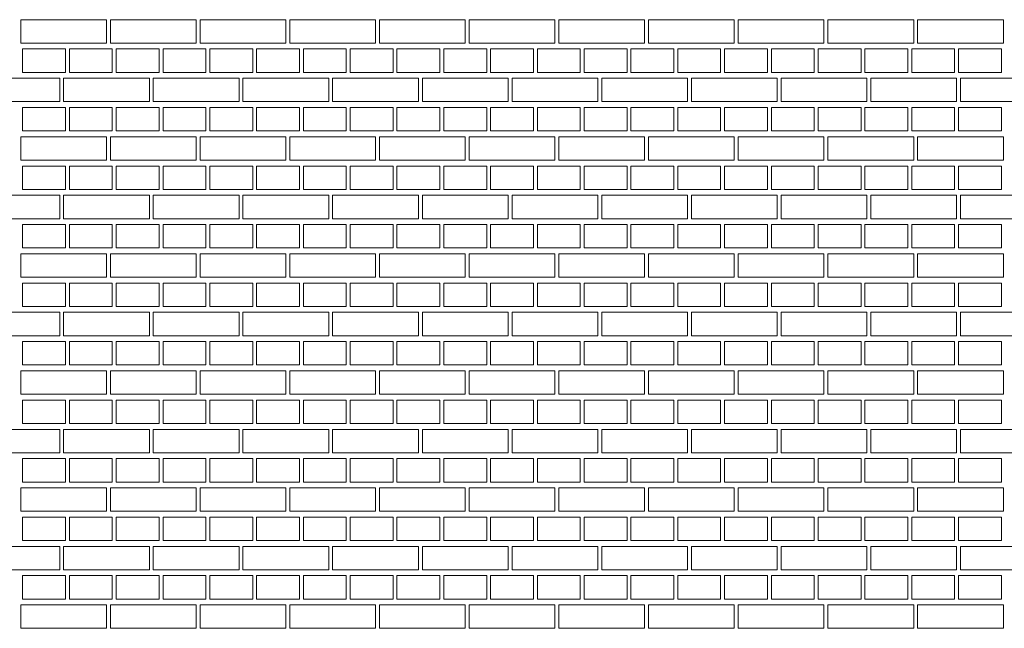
# Model space of a CAD drawing. Header units: millimetres. Extents: x -37887 to 94344, y -69777 to 116976.
# Tile 196 of 205: x 42880 to 45405, y 108760 to 110320. Entities that reach past the tile are written whole.
import ezdxf

# ---------------------------------------------------------------- set-up
doc = ezdxf.new("R2010")
doc.units = ezdxf.units.MM
doc.layers.add('02_odbudowa', color=7, linetype='Continuous', lineweight=30)
doc.layers.add('inwentarka dominiki', color=1, linetype='Continuous', lineweight=13)

# ---------------------------------------------------------------- blocks, each defined once
blk = doc.blocks.new('A$C548F19F9')
at = {"layer": 'inwentarka dominiki'}
for points in [[(44175.2, 3166.6), (44175.2, 3106.6), (43955.2, 3106.6), (43955.2, 3166.6), (44175.2, 3166.6)], [(44405.2, 3166.6), (44405.2, 3106.6), (44185.2, 3106.6), (44185.2, 3166.6), (44405.2, 3166.6)], [(44635.2, 3166.6), (44635.2, 3106.6), (44415.2, 3106.6), (44415.2, 3166.6), (44635.2, 3166.6)], [(44865.2, 3166.6), (44865.2, 3106.6), (44645.2, 3106.6), (44645.2, 3166.6), (44865.2, 3166.6)], [(45095.2, 3166.6), (45095.2, 3106.6), (44875.2, 3106.6), (44875.2, 3166.6), (45095.2, 3166.6)], [(45325.2, 3166.6), (45325.2, 3106.6), (45105.2, 3106.6), (45105.2, 3166.6), (45325.2, 3166.6)], [(45555.2, 3166.6), (45555.2, 3106.6), (45335.2, 3106.6), (45335.2, 3166.6), (45555.2, 3166.6)], [(45785.2, 3166.6), (45785.2, 3106.6), (45565.2, 3106.6), (45565.2, 3166.6), (45785.2, 3166.6)], [(46015.2, 3166.6), (46015.2, 3106.6), (45795.2, 3106.6), (45795.2, 3166.6), (46015.2, 3166.6)], [(46245.2, 3166.6), (46245.2, 3106.6), (46025.2, 3106.6), (46025.2, 3166.6), (46245.2, 3166.6)], [(46475.2, 3166.6), (46475.2, 3106.6), (46255.2, 3106.6), (46255.2, 3166.6), (46475.2, 3166.6)], [(44070.2, 3091.6), (44070.2, 3031.6), (43960.2, 3031.6), (43960.2, 3091.6), (44070.2, 3091.6)], [(44190.2, 3091.6), (44190.2, 3031.6), (44080.2, 3031.6), (44080.2, 3091.6), (44190.2, 3091.6)], [(44310.2, 3091.6), (44310.2, 3031.6), (44200.2, 3031.6), (44200.2, 3091.6), (44310.2, 3091.6)], [(44430.2, 3091.6), (44430.2, 3031.6), (44320.2, 3031.6), (44320.2, 3091.6), (44430.2, 3091.6)], [(44550.2, 3091.6), (44550.2, 3031.6), (44440.2, 3031.6), (44440.2, 3091.6), (44550.2, 3091.6)], [(44670.2, 3091.6), (44670.2, 3031.6), (44560.2, 3031.6), (44560.2, 3091.6), (44670.2, 3091.6)], [(44790.2, 3091.6), (44790.2, 3031.6), (44680.2, 3031.6), (44680.2, 3091.6), (44790.2, 3091.6)], [(44910.2, 3091.6), (44910.2, 3031.6), (44800.2, 3031.6), (44800.2, 3091.6), (44910.2, 3091.6)], [(45030.2, 3091.6), (45030.2, 3031.6), (44920.2, 3031.6), (44920.2, 3091.6), (45030.2, 3091.6)], [(45150.2, 3091.6), (45150.2, 3031.6), (45040.2, 3031.6), (45040.2, 3091.6), (45150.2, 3091.6)], [(45270.2, 3091.6), (45270.2, 3031.6), (45160.2, 3031.6), (45160.2, 3091.6), (45270.2, 3091.6)], [(45390.2, 3091.6), (45390.2, 3031.6), (45280.2, 3031.6), (45280.2, 3091.6), (45390.2, 3091.6)], [(45510.2, 3091.6), (45510.2, 3031.6), (45400.2, 3031.6), (45400.2, 3091.6), (45510.2, 3091.6)], [(45630.2, 3091.6), (45630.2, 3031.6), (45520.2, 3031.6), (45520.2, 3091.6), (45630.2, 3091.6)], [(45750.2, 3091.6), (45750.2, 3031.6), (45640.2, 3031.6), (45640.2, 3091.6), (45750.2, 3091.6)], [(45870.2, 3091.6), (45870.2, 3031.6), (45760.2, 3031.6), (45760.2, 3091.6), (45870.2, 3091.6)], [(45990.2, 3091.6), (45990.2, 3031.6), (45880.2, 3031.6), (45880.2, 3091.6), (45990.2, 3091.6)], [(46110.2, 3091.6), (46110.2, 3031.6), (46000.2, 3031.6), (46000.2, 3091.6), (46110.2, 3091.6)], [(46230.2, 3091.6), (46230.2, 3031.6), (46120.2, 3031.6), (46120.2, 3091.6), (46230.2, 3091.6)], [(46350.2, 3091.6), (46350.2, 3031.6), (46240.2, 3031.6), (46240.2, 3091.6), (46350.2, 3091.6)], [(46470.2, 3091.6), (46470.2, 3031.6), (46360.2, 3031.6), (46360.2, 3091.6), (46470.2, 3091.6)], [(44055.2, 3016.6), (44055.2, 2956.6), (43850.2, 2956.6), (43850.2, 3016.6), (44055.2, 3016.6)], [(44285.2, 3016.6), (44285.2, 2956.6), (44065.2, 2956.6), (44065.2, 3016.6), (44285.2, 3016.6)], [(44515.2, 3016.6), (44515.2, 2956.6), (44295.2, 2956.6), (44295.2, 3016.6), (44515.2, 3016.6)], [(44745.2, 3016.6), (44745.2, 2956.6), (44525.2, 2956.6), (44525.2, 3016.6), (44745.2, 3016.6)], [(44975.2, 3016.6), (44975.2, 2956.6), (44755.2, 2956.6), (44755.2, 3016.6), (44975.2, 3016.6)], [(45205.2, 3016.6), (45205.2, 2956.6), (44985.2, 2956.6), (44985.2, 3016.6), (45205.2, 3016.6)], [(45435.2, 3016.6), (45435.2, 2956.6), (45215.2, 2956.6), (45215.2, 3016.6), (45435.2, 3016.6)], [(45665.2, 3016.6), (45665.2, 2956.6), (45445.2, 2956.6), (45445.2, 3016.6), (45665.2, 3016.6)], [(45895.2, 3016.6), (45895.2, 2956.6), (45675.2, 2956.6), (45675.2, 3016.6), (45895.2, 3016.6)], [(46125.2, 3016.6), (46125.2, 2956.6), (45905.2, 2956.6), (45905.2, 3016.6), (46125.2, 3016.6)], [(46355.2, 3016.6), (46355.2, 2956.6), (46135.2, 2956.6), (46135.2, 3016.6), (46355.2, 3016.6)], [(46585.2, 3016.6), (46585.2, 2956.6), (46365.2, 2956.6), (46365.2, 3016.6), (46585.2, 3016.6)], [(44070.2, 2941.6), (44070.2, 2881.6), (43960.2, 2881.6), (43960.2, 2941.6), (44070.2, 2941.6)], [(44190.2, 2941.6), (44190.2, 2881.6), (44080.2, 2881.6), (44080.2, 2941.6), (44190.2, 2941.6)], [(44310.2, 2941.6), (44310.2, 2881.6), (44200.2, 2881.6), (44200.2, 2941.6), (44310.2, 2941.6)], [(44430.2, 2941.6), (44430.2, 2881.6), (44320.2, 2881.6), (44320.2, 2941.6), (44430.2, 2941.6)], [(44550.2, 2941.6), (44550.2, 2881.6), (44440.2, 2881.6), (44440.2, 2941.6), (44550.2, 2941.6)], [(44670.2, 2941.6), (44670.2, 2881.6), (44560.2, 2881.6), (44560.2, 2941.6), (44670.2, 2941.6)], [(44790.2, 2941.6), (44790.2, 2881.6), (44680.2, 2881.6), (44680.2, 2941.6), (44790.2, 2941.6)], [(44910.2, 2941.6), (44910.2, 2881.6), (44800.2, 2881.6), (44800.2, 2941.6), (44910.2, 2941.6)], [(45030.2, 2941.6), (45030.2, 2881.6), (44920.2, 2881.6), (44920.2, 2941.6), (45030.2, 2941.6)], [(45150.2, 2941.6), (45150.2, 2881.6), (45040.2, 2881.6), (45040.2, 2941.6), (45150.2, 2941.6)], [(45270.2, 2941.6), (45270.2, 2881.6), (45160.2, 2881.6), (45160.2, 2941.6), (45270.2, 2941.6)], [(45390.2, 2941.6), (45390.2, 2881.6), (45280.2, 2881.6), (45280.2, 2941.6), (45390.2, 2941.6)], [(45510.2, 2941.6), (45510.2, 2881.6), (45400.2, 2881.6), (45400.2, 2941.6), (45510.2, 2941.6)], [(45630.2, 2941.6), (45630.2, 2881.6), (45520.2, 2881.6), (45520.2, 2941.6), (45630.2, 2941.6)], [(45750.2, 2941.6), (45750.2, 2881.6), (45640.2, 2881.6), (45640.2, 2941.6), (45750.2, 2941.6)], [(45870.2, 2941.6), (45870.2, 2881.6), (45760.2, 2881.6), (45760.2, 2941.6), (45870.2, 2941.6)], [(45990.2, 2941.6), (45990.2, 2881.6), (45880.2, 2881.6), (45880.2, 2941.6), (45990.2, 2941.6)], [(46110.2, 2941.6), (46110.2, 2881.6), (46000.2, 2881.6), (46000.2, 2941.6), (46110.2, 2941.6)], [(46230.2, 2941.6), (46230.2, 2881.6), (46120.2, 2881.6), (46120.2, 2941.6), (46230.2, 2941.6)], [(46350.2, 2941.6), (46350.2, 2881.6), (46240.2, 2881.6), (46240.2, 2941.6), (46350.2, 2941.6)], [(46470.2, 2941.6), (46470.2, 2881.6), (46360.2, 2881.6), (46360.2, 2941.6), (46470.2, 2941.6)], [(44175.2, 2866.6), (44175.2, 2806.6), (43955.2, 2806.6), (43955.2, 2866.6), (44175.2, 2866.6)], [(44405.2, 2866.6), (44405.2, 2806.6), (44185.2, 2806.6), (44185.2, 2866.6), (44405.2, 2866.6)], [(44635.2, 2866.6), (44635.2, 2806.6), (44415.2, 2806.6), (44415.2, 2866.6), (44635.2, 2866.6)], [(44865.2, 2866.6), (44865.2, 2806.6), (44645.2, 2806.6), (44645.2, 2866.6), (44865.2, 2866.6)], [(45095.2, 2866.6), (45095.2, 2806.6), (44875.2, 2806.6), (44875.2, 2866.6), (45095.2, 2866.6)], [(45325.2, 2866.6), (45325.2, 2806.6), (45105.2, 2806.6), (45105.2, 2866.6), (45325.2, 2866.6)], [(45555.2, 2866.6), (45555.2, 2806.6), (45335.2, 2806.6), (45335.2, 2866.6), (45555.2, 2866.6)], [(45785.2, 2866.6), (45785.2, 2806.6), (45565.2, 2806.6), (45565.2, 2866.6), (45785.2, 2866.6)], [(46015.2, 2866.6), (46015.2, 2806.6), (45795.2, 2806.6), (45795.2, 2866.6), (46015.2, 2866.6)], [(46245.2, 2866.6), (46245.2, 2806.6), (46025.2, 2806.6), (46025.2, 2866.6), (46245.2, 2866.6)], [(46475.2, 2866.6), (46475.2, 2806.6), (46255.2, 2806.6), (46255.2, 2866.6), (46475.2, 2866.6)], [(44070.2, 2791.6), (44070.2, 2731.6), (43960.2, 2731.6), (43960.2, 2791.6), (44070.2, 2791.6)], [(44190.2, 2791.6), (44190.2, 2731.6), (44080.2, 2731.6), (44080.2, 2791.6), (44190.2, 2791.6)], [(44310.2, 2791.6), (44310.2, 2731.6), (44200.2, 2731.6), (44200.2, 2791.6), (44310.2, 2791.6)], [(44430.2, 2791.6), (44430.2, 2731.6), (44320.2, 2731.6), (44320.2, 2791.6), (44430.2, 2791.6)], [(44550.2, 2791.6), (44550.2, 2731.6), (44440.2, 2731.6), (44440.2, 2791.6), (44550.2, 2791.6)], [(44670.2, 2791.6), (44670.2, 2731.6), (44560.2, 2731.6), (44560.2, 2791.6), (44670.2, 2791.6)], [(44790.2, 2791.6), (44790.2, 2731.6), (44680.2, 2731.6), (44680.2, 2791.6), (44790.2, 2791.6)], [(44910.2, 2791.6), (44910.2, 2731.6), (44800.2, 2731.6), (44800.2, 2791.6), (44910.2, 2791.6)], [(45030.2, 2791.6), (45030.2, 2731.6), (44920.2, 2731.6), (44920.2, 2791.6), (45030.2, 2791.6)], [(45150.2, 2791.6), (45150.2, 2731.6), (45040.2, 2731.6), (45040.2, 2791.6), (45150.2, 2791.6)], [(45270.2, 2791.6), (45270.2, 2731.6), (45160.2, 2731.6), (45160.2, 2791.6), (45270.2, 2791.6)], [(45390.2, 2791.6), (45390.2, 2731.6), (45280.2, 2731.6), (45280.2, 2791.6), (45390.2, 2791.6)], [(45510.2, 2791.6), (45510.2, 2731.6), (45400.2, 2731.6), (45400.2, 2791.6), (45510.2, 2791.6)], [(45630.2, 2791.6), (45630.2, 2731.6), (45520.2, 2731.6), (45520.2, 2791.6), (45630.2, 2791.6)], [(45750.2, 2791.6), (45750.2, 2731.6), (45640.2, 2731.6), (45640.2, 2791.6), (45750.2, 2791.6)], [(45870.2, 2791.6), (45870.2, 2731.6), (45760.2, 2731.6), (45760.2, 2791.6), (45870.2, 2791.6)], [(45990.2, 2791.6), (45990.2, 2731.6), (45880.2, 2731.6), (45880.2, 2791.6), (45990.2, 2791.6)], [(46110.2, 2791.6), (46110.2, 2731.6), (46000.2, 2731.6), (46000.2, 2791.6), (46110.2, 2791.6)], [(46230.2, 2791.6), (46230.2, 2731.6), (46120.2, 2731.6), (46120.2, 2791.6), (46230.2, 2791.6)], [(46350.2, 2791.6), (46350.2, 2731.6), (46240.2, 2731.6), (46240.2, 2791.6), (46350.2, 2791.6)], [(46470.2, 2791.6), (46470.2, 2731.6), (46360.2, 2731.6), (46360.2, 2791.6), (46470.2, 2791.6)], [(44055.2, 2716.6), (44055.2, 2656.6), (43850.2, 2656.6), (43850.2, 2716.6), (44055.2, 2716.6)], [(44285.2, 2716.6), (44285.2, 2656.6), (44065.2, 2656.6), (44065.2, 2716.6), (44285.2, 2716.6)], [(44515.2, 2716.6), (44515.2, 2656.6), (44295.2, 2656.6), (44295.2, 2716.6), (44515.2, 2716.6)], [(44745.2, 2716.6), (44745.2, 2656.6), (44525.2, 2656.6), (44525.2, 2716.6), (44745.2, 2716.6)], [(44975.2, 2716.6), (44975.2, 2656.6), (44755.2, 2656.6), (44755.2, 2716.6), (44975.2, 2716.6)], [(45205.2, 2716.6), (45205.2, 2656.6), (44985.2, 2656.6), (44985.2, 2716.6), (45205.2, 2716.6)], [(45435.2, 2716.6), (45435.2, 2656.6), (45215.2, 2656.6), (45215.2, 2716.6), (45435.2, 2716.6)], [(45665.2, 2716.6), (45665.2, 2656.6), (45445.2, 2656.6), (45445.2, 2716.6), (45665.2, 2716.6)], [(45895.2, 2716.6), (45895.2, 2656.6), (45675.2, 2656.6), (45675.2, 2716.6), (45895.2, 2716.6)], [(46125.2, 2716.6), (46125.2, 2656.6), (45905.2, 2656.6), (45905.2, 2716.6), (46125.2, 2716.6)], [(46355.2, 2716.6), (46355.2, 2656.6), (46135.2, 2656.6), (46135.2, 2716.6), (46355.2, 2716.6)], [(46585.2, 2716.6), (46585.2, 2656.6), (46365.2, 2656.6), (46365.2, 2716.6), (46585.2, 2716.6)], [(44070.2, 2641.6), (44070.2, 2581.6), (43960.2, 2581.6), (43960.2, 2641.6), (44070.2, 2641.6)], [(44190.2, 2641.6), (44190.2, 2581.6), (44080.2, 2581.6), (44080.2, 2641.6), (44190.2, 2641.6)], [(44310.2, 2641.6), (44310.2, 2581.6), (44200.2, 2581.6), (44200.2, 2641.6), (44310.2, 2641.6)], [(44430.2, 2641.6), (44430.2, 2581.6), (44320.2, 2581.6), (44320.2, 2641.6), (44430.2, 2641.6)], [(44550.2, 2641.6), (44550.2, 2581.6), (44440.2, 2581.6), (44440.2, 2641.6), (44550.2, 2641.6)], [(44670.2, 2641.6), (44670.2, 2581.6), (44560.2, 2581.6), (44560.2, 2641.6), (44670.2, 2641.6)], [(44790.2, 2641.6), (44790.2, 2581.6), (44680.2, 2581.6), (44680.2, 2641.6), (44790.2, 2641.6)], [(44910.2, 2641.6), (44910.2, 2581.6), (44800.2, 2581.6), (44800.2, 2641.6), (44910.2, 2641.6)], [(45030.2, 2641.6), (45030.2, 2581.6), (44920.2, 2581.6), (44920.2, 2641.6), (45030.2, 2641.6)], [(45150.2, 2641.6), (45150.2, 2581.6), (45040.2, 2581.6), (45040.2, 2641.6), (45150.2, 2641.6)], [(45270.2, 2641.6), (45270.2, 2581.6), (45160.2, 2581.6), (45160.2, 2641.6), (45270.2, 2641.6)], [(45390.2, 2641.6), (45390.2, 2581.6), (45280.2, 2581.6), (45280.2, 2641.6), (45390.2, 2641.6)], [(45510.2, 2641.6), (45510.2, 2581.6), (45400.2, 2581.6), (45400.2, 2641.6), (45510.2, 2641.6)], [(45630.2, 2641.6), (45630.2, 2581.6), (45520.2, 2581.6), (45520.2, 2641.6), (45630.2, 2641.6)], [(45750.2, 2641.6), (45750.2, 2581.6), (45640.2, 2581.6), (45640.2, 2641.6), (45750.2, 2641.6)], [(45870.2, 2641.6), (45870.2, 2581.6), (45760.2, 2581.6), (45760.2, 2641.6), (45870.2, 2641.6)], [(45990.2, 2641.6), (45990.2, 2581.6), (45880.2, 2581.6), (45880.2, 2641.6), (45990.2, 2641.6)], [(46110.2, 2641.6), (46110.2, 2581.6), (46000.2, 2581.6), (46000.2, 2641.6), (46110.2, 2641.6)], [(46230.2, 2641.6), (46230.2, 2581.6), (46120.2, 2581.6), (46120.2, 2641.6), (46230.2, 2641.6)], [(46350.2, 2641.6), (46350.2, 2581.6), (46240.2, 2581.6), (46240.2, 2641.6), (46350.2, 2641.6)], [(46470.2, 2641.6), (46470.2, 2581.6), (46360.2, 2581.6), (46360.2, 2641.6), (46470.2, 2641.6)], [(44175.2, 2566.6), (44175.2, 2506.6), (43955.2, 2506.6), (43955.2, 2566.6), (44175.2, 2566.6)], [(44405.2, 2566.6), (44405.2, 2506.6), (44185.2, 2506.6), (44185.2, 2566.6), (44405.2, 2566.6)], [(44635.2, 2566.6), (44635.2, 2506.6), (44415.2, 2506.6), (44415.2, 2566.6), (44635.2, 2566.6)], [(44865.2, 2566.6), (44865.2, 2506.6), (44645.2, 2506.6), (44645.2, 2566.6), (44865.2, 2566.6)], [(45095.2, 2566.6), (45095.2, 2506.6), (44875.2, 2506.6), (44875.2, 2566.6), (45095.2, 2566.6)], [(45325.2, 2566.6), (45325.2, 2506.6), (45105.2, 2506.6), (45105.2, 2566.6), (45325.2, 2566.6)], [(45555.2, 2566.6), (45555.2, 2506.6), (45335.2, 2506.6), (45335.2, 2566.6), (45555.2, 2566.6)], [(45785.2, 2566.6), (45785.2, 2506.6), (45565.2, 2506.6), (45565.2, 2566.6), (45785.2, 2566.6)], [(46015.2, 2566.6), (46015.2, 2506.6), (45795.2, 2506.6), (45795.2, 2566.6), (46015.2, 2566.6)], [(46245.2, 2566.6), (46245.2, 2506.6), (46025.2, 2506.6), (46025.2, 2566.6), (46245.2, 2566.6)], [(46475.2, 2566.6), (46475.2, 2506.6), (46255.2, 2506.6), (46255.2, 2566.6), (46475.2, 2566.6)], [(44070.2, 2491.6), (44070.2, 2431.6), (43960.2, 2431.6), (43960.2, 2491.6), (44070.2, 2491.6)], [(44190.2, 2491.6), (44190.2, 2431.6), (44080.2, 2431.6), (44080.2, 2491.6), (44190.2, 2491.6)], [(44310.2, 2491.6), (44310.2, 2431.6), (44200.2, 2431.6), (44200.2, 2491.6), (44310.2, 2491.6)], [(44430.2, 2491.6), (44430.2, 2431.6), (44320.2, 2431.6), (44320.2, 2491.6), (44430.2, 2491.6)], [(44550.2, 2491.6), (44550.2, 2431.6), (44440.2, 2431.6), (44440.2, 2491.6), (44550.2, 2491.6)], [(44670.2, 2491.6), (44670.2, 2431.6), (44560.2, 2431.6), (44560.2, 2491.6), (44670.2, 2491.6)], [(44790.2, 2491.6), (44790.2, 2431.6), (44680.2, 2431.6), (44680.2, 2491.6), (44790.2, 2491.6)], [(44910.2, 2491.6), (44910.2, 2431.6), (44800.2, 2431.6), (44800.2, 2491.6), (44910.2, 2491.6)], [(45030.2, 2491.6), (45030.2, 2431.6), (44920.2, 2431.6), (44920.2, 2491.6), (45030.2, 2491.6)], [(45150.2, 2491.6), (45150.2, 2431.6), (45040.2, 2431.6), (45040.2, 2491.6), (45150.2, 2491.6)], [(45270.2, 2491.6), (45270.2, 2431.6), (45160.2, 2431.6), (45160.2, 2491.6), (45270.2, 2491.6)], [(45390.2, 2491.6), (45390.2, 2431.6), (45280.2, 2431.6), (45280.2, 2491.6), (45390.2, 2491.6)], [(45510.2, 2491.6), (45510.2, 2431.6), (45400.2, 2431.6), (45400.2, 2491.6), (45510.2, 2491.6)], [(45630.2, 2491.6), (45630.2, 2431.6), (45520.2, 2431.6), (45520.2, 2491.6), (45630.2, 2491.6)], [(45750.2, 2491.6), (45750.2, 2431.6), (45640.2, 2431.6), (45640.2, 2491.6), (45750.2, 2491.6)], [(45870.2, 2491.6), (45870.2, 2431.6), (45760.2, 2431.6), (45760.2, 2491.6), (45870.2, 2491.6)], [(45990.2, 2491.6), (45990.2, 2431.6), (45880.2, 2431.6), (45880.2, 2491.6), (45990.2, 2491.6)], [(46110.2, 2491.6), (46110.2, 2431.6), (46000.2, 2431.6), (46000.2, 2491.6), (46110.2, 2491.6)], [(46230.2, 2491.6), (46230.2, 2431.6), (46120.2, 2431.6), (46120.2, 2491.6), (46230.2, 2491.6)], [(46350.2, 2491.6), (46350.2, 2431.6), (46240.2, 2431.6), (46240.2, 2491.6), (46350.2, 2491.6)], [(46470.2, 2491.6), (46470.2, 2431.6), (46360.2, 2431.6), (46360.2, 2491.6), (46470.2, 2491.6)], [(44055.2, 2416.6), (44055.2, 2356.6), (43850.2, 2356.6), (43850.2, 2416.6), (44055.2, 2416.6)], [(44285.2, 2416.6), (44285.2, 2356.6), (44065.2, 2356.6), (44065.2, 2416.6), (44285.2, 2416.6)], [(44515.2, 2416.6), (44515.2, 2356.6), (44295.2, 2356.6), (44295.2, 2416.6), (44515.2, 2416.6)], [(44745.2, 2416.6), (44745.2, 2356.6), (44525.2, 2356.6), (44525.2, 2416.6), (44745.2, 2416.6)], [(44975.2, 2416.6), (44975.2, 2356.6), (44755.2, 2356.6), (44755.2, 2416.6), (44975.2, 2416.6)], [(45205.2, 2416.6), (45205.2, 2356.6), (44985.2, 2356.6), (44985.2, 2416.6), (45205.2, 2416.6)], [(45435.2, 2416.6), (45435.2, 2356.6), (45215.2, 2356.6), (45215.2, 2416.6), (45435.2, 2416.6)], [(45665.2, 2416.6), (45665.2, 2356.6), (45445.2, 2356.6), (45445.2, 2416.6), (45665.2, 2416.6)], [(45895.2, 2416.6), (45895.2, 2356.6), (45675.2, 2356.6), (45675.2, 2416.6), (45895.2, 2416.6)], [(46125.2, 2416.6), (46125.2, 2356.6), (45905.2, 2356.6), (45905.2, 2416.6), (46125.2, 2416.6)], [(46355.2, 2416.6), (46355.2, 2356.6), (46135.2, 2356.6), (46135.2, 2416.6), (46355.2, 2416.6)], [(46585.2, 2416.6), (46585.2, 2356.6), (46365.2, 2356.6), (46365.2, 2416.6), (46585.2, 2416.6)], [(44070.2, 2341.6), (44070.2, 2281.6), (43960.2, 2281.6), (43960.2, 2341.6), (44070.2, 2341.6)], [(44190.2, 2341.6), (44190.2, 2281.6), (44080.2, 2281.6), (44080.2, 2341.6), (44190.2, 2341.6)], [(44310.2, 2341.6), (44310.2, 2281.6), (44200.2, 2281.6), (44200.2, 2341.6), (44310.2, 2341.6)], [(44430.2, 2341.6), (44430.2, 2281.6), (44320.2, 2281.6), (44320.2, 2341.6), (44430.2, 2341.6)], [(44550.2, 2341.6), (44550.2, 2281.6), (44440.2, 2281.6), (44440.2, 2341.6), (44550.2, 2341.6)], [(44670.2, 2341.6), (44670.2, 2281.6), (44560.2, 2281.6), (44560.2, 2341.6), (44670.2, 2341.6)], [(44790.2, 2341.6), (44790.2, 2281.6), (44680.2, 2281.6), (44680.2, 2341.6), (44790.2, 2341.6)], [(44910.2, 2341.6), (44910.2, 2281.6), (44800.2, 2281.6), (44800.2, 2341.6), (44910.2, 2341.6)], [(45030.2, 2341.6), (45030.2, 2281.6), (44920.2, 2281.6), (44920.2, 2341.6), (45030.2, 2341.6)], [(45150.2, 2341.6), (45150.2, 2281.6), (45040.2, 2281.6), (45040.2, 2341.6), (45150.2, 2341.6)], [(45270.2, 2341.6), (45270.2, 2281.6), (45160.2, 2281.6), (45160.2, 2341.6), (45270.2, 2341.6)], [(45390.2, 2341.6), (45390.2, 2281.6), (45280.2, 2281.6), (45280.2, 2341.6), (45390.2, 2341.6)], [(45510.2, 2341.6), (45510.2, 2281.6), (45400.2, 2281.6), (45400.2, 2341.6), (45510.2, 2341.6)], [(45630.2, 2341.6), (45630.2, 2281.6), (45520.2, 2281.6), (45520.2, 2341.6), (45630.2, 2341.6)], [(45750.2, 2341.6), (45750.2, 2281.6), (45640.2, 2281.6), (45640.2, 2341.6), (45750.2, 2341.6)], [(45870.2, 2341.6), (45870.2, 2281.6), (45760.2, 2281.6), (45760.2, 2341.6), (45870.2, 2341.6)], [(45990.2, 2341.6), (45990.2, 2281.6), (45880.2, 2281.6), (45880.2, 2341.6), (45990.2, 2341.6)], [(46110.2, 2341.6), (46110.2, 2281.6), (46000.2, 2281.6), (46000.2, 2341.6), (46110.2, 2341.6)], [(46230.2, 2341.6), (46230.2, 2281.6), (46120.2, 2281.6), (46120.2, 2341.6), (46230.2, 2341.6)], [(46350.2, 2341.6), (46350.2, 2281.6), (46240.2, 2281.6), (46240.2, 2341.6), (46350.2, 2341.6)], [(46470.2, 2341.6), (46470.2, 2281.6), (46360.2, 2281.6), (46360.2, 2341.6), (46470.2, 2341.6)], [(44175.2, 2266.6), (44175.2, 2206.6), (43955.2, 2206.6), (43955.2, 2266.6), (44175.2, 2266.6)], [(44405.2, 2266.6), (44405.2, 2206.6), (44185.2, 2206.6), (44185.2, 2266.6), (44405.2, 2266.6)], [(44635.2, 2266.6), (44635.2, 2206.6), (44415.2, 2206.6), (44415.2, 2266.6), (44635.2, 2266.6)], [(44865.2, 2266.6), (44865.2, 2206.6), (44645.2, 2206.6), (44645.2, 2266.6), (44865.2, 2266.6)], [(45095.2, 2266.6), (45095.2, 2206.6), (44875.2, 2206.6), (44875.2, 2266.6), (45095.2, 2266.6)], [(45325.2, 2266.6), (45325.2, 2206.6), (45105.2, 2206.6), (45105.2, 2266.6), (45325.2, 2266.6)], [(45555.2, 2266.6), (45555.2, 2206.6), (45335.2, 2206.6), (45335.2, 2266.6), (45555.2, 2266.6)], [(45785.2, 2266.6), (45785.2, 2206.6), (45565.2, 2206.6), (45565.2, 2266.6), (45785.2, 2266.6)], [(46015.2, 2266.6), (46015.2, 2206.6), (45795.2, 2206.6), (45795.2, 2266.6), (46015.2, 2266.6)], [(46245.2, 2266.6), (46245.2, 2206.6), (46025.2, 2206.6), (46025.2, 2266.6), (46245.2, 2266.6)], [(46475.2, 2266.6), (46475.2, 2206.6), (46255.2, 2206.6), (46255.2, 2266.6), (46475.2, 2266.6)], [(44070.2, 2191.6), (44070.2, 2131.6), (43960.2, 2131.6), (43960.2, 2191.6), (44070.2, 2191.6)], [(44190.2, 2191.6), (44190.2, 2131.6), (44080.2, 2131.6), (44080.2, 2191.6), (44190.2, 2191.6)], [(44310.2, 2191.6), (44310.2, 2131.6), (44200.2, 2131.6), (44200.2, 2191.6), (44310.2, 2191.6)], [(44430.2, 2191.6), (44430.2, 2131.6), (44320.2, 2131.6), (44320.2, 2191.6), (44430.2, 2191.6)], [(44550.2, 2191.6), (44550.2, 2131.6), (44440.2, 2131.6), (44440.2, 2191.6), (44550.2, 2191.6)], [(44670.2, 2191.6), (44670.2, 2131.6), (44560.2, 2131.6), (44560.2, 2191.6), (44670.2, 2191.6)], [(44790.2, 2191.6), (44790.2, 2131.6), (44680.2, 2131.6), (44680.2, 2191.6), (44790.2, 2191.6)], [(44910.2, 2191.6), (44910.2, 2131.6), (44800.2, 2131.6), (44800.2, 2191.6), (44910.2, 2191.6)], [(45030.2, 2191.6), (45030.2, 2131.6), (44920.2, 2131.6), (44920.2, 2191.6), (45030.2, 2191.6)], [(45150.2, 2191.6), (45150.2, 2131.6), (45040.2, 2131.6), (45040.2, 2191.6), (45150.2, 2191.6)], [(45270.2, 2191.6), (45270.2, 2131.6), (45160.2, 2131.6), (45160.2, 2191.6), (45270.2, 2191.6)], [(45390.2, 2191.6), (45390.2, 2131.6), (45280.2, 2131.6), (45280.2, 2191.6), (45390.2, 2191.6)], [(45510.2, 2191.6), (45510.2, 2131.6), (45400.2, 2131.6), (45400.2, 2191.6), (45510.2, 2191.6)], [(45630.2, 2191.6), (45630.2, 2131.6), (45520.2, 2131.6), (45520.2, 2191.6), (45630.2, 2191.6)], [(45750.2, 2191.6), (45750.2, 2131.6), (45640.2, 2131.6), (45640.2, 2191.6), (45750.2, 2191.6)], [(45870.2, 2191.6), (45870.2, 2131.6), (45760.2, 2131.6), (45760.2, 2191.6), (45870.2, 2191.6)], [(45990.2, 2191.6), (45990.2, 2131.6), (45880.2, 2131.6), (45880.2, 2191.6), (45990.2, 2191.6)], [(46110.2, 2191.6), (46110.2, 2131.6), (46000.2, 2131.6), (46000.2, 2191.6), (46110.2, 2191.6)], [(46230.2, 2191.6), (46230.2, 2131.6), (46120.2, 2131.6), (46120.2, 2191.6), (46230.2, 2191.6)], [(46350.2, 2191.6), (46350.2, 2131.6), (46240.2, 2131.6), (46240.2, 2191.6), (46350.2, 2191.6)], [(46470.2, 2191.6), (46470.2, 2131.6), (46360.2, 2131.6), (46360.2, 2191.6), (46470.2, 2191.6)], [(44055.2, 2116.6), (44055.2, 2056.6), (43850.2, 2056.6), (43850.2, 2116.6), (44055.2, 2116.6)], [(44285.2, 2116.6), (44285.2, 2056.6), (44065.2, 2056.6), (44065.2, 2116.6), (44285.2, 2116.6)], [(44515.2, 2116.6), (44515.2, 2056.6), (44295.2, 2056.6), (44295.2, 2116.6), (44515.2, 2116.6)], [(44745.2, 2116.6), (44745.2, 2056.6), (44525.2, 2056.6), (44525.2, 2116.6), (44745.2, 2116.6)], [(44975.2, 2116.6), (44975.2, 2056.6), (44755.2, 2056.6), (44755.2, 2116.6), (44975.2, 2116.6)], [(45205.2, 2116.6), (45205.2, 2056.6), (44985.2, 2056.6), (44985.2, 2116.6), (45205.2, 2116.6)], [(45435.2, 2116.6), (45435.2, 2056.6), (45215.2, 2056.6), (45215.2, 2116.6), (45435.2, 2116.6)], [(45665.2, 2116.6), (45665.2, 2056.6), (45445.2, 2056.6), (45445.2, 2116.6), (45665.2, 2116.6)], [(45895.2, 2116.6), (45895.2, 2056.6), (45675.2, 2056.6), (45675.2, 2116.6), (45895.2, 2116.6)], [(46125.2, 2116.6), (46125.2, 2056.6), (45905.2, 2056.6), (45905.2, 2116.6), (46125.2, 2116.6)], [(46355.2, 2116.6), (46355.2, 2056.6), (46135.2, 2056.6), (46135.2, 2116.6), (46355.2, 2116.6)], [(46585.2, 2116.6), (46585.2, 2056.6), (46365.2, 2056.6), (46365.2, 2116.6), (46585.2, 2116.6)], [(44070.2, 2041.6), (44070.2, 1981.6), (43960.2, 1981.6), (43960.2, 2041.6), (44070.2, 2041.6)], [(44190.2, 2041.6), (44190.2, 1981.6), (44080.2, 1981.6), (44080.2, 2041.6), (44190.2, 2041.6)], [(44310.2, 2041.6), (44310.2, 1981.6), (44200.2, 1981.6), (44200.2, 2041.6), (44310.2, 2041.6)], [(44430.2, 2041.6), (44430.2, 1981.6), (44320.2, 1981.6), (44320.2, 2041.6), (44430.2, 2041.6)], [(44550.2, 2041.6), (44550.2, 1981.6), (44440.2, 1981.6), (44440.2, 2041.6), (44550.2, 2041.6)], [(44670.2, 2041.6), (44670.2, 1981.6), (44560.2, 1981.6), (44560.2, 2041.6), (44670.2, 2041.6)], [(44790.2, 2041.6), (44790.2, 1981.6), (44680.2, 1981.6), (44680.2, 2041.6), (44790.2, 2041.6)], [(44910.2, 2041.6), (44910.2, 1981.6), (44800.2, 1981.6), (44800.2, 2041.6), (44910.2, 2041.6)], [(45030.2, 2041.6), (45030.2, 1981.6), (44920.2, 1981.6), (44920.2, 2041.6), (45030.2, 2041.6)], [(45150.2, 2041.6), (45150.2, 1981.6), (45040.2, 1981.6), (45040.2, 2041.6), (45150.2, 2041.6)], [(45270.2, 2041.6), (45270.2, 1981.6), (45160.2, 1981.6), (45160.2, 2041.6), (45270.2, 2041.6)], [(45390.2, 2041.6), (45390.2, 1981.6), (45280.2, 1981.6), (45280.2, 2041.6), (45390.2, 2041.6)], [(45510.2, 2041.6), (45510.2, 1981.6), (45400.2, 1981.6), (45400.2, 2041.6), (45510.2, 2041.6)], [(45630.2, 2041.6), (45630.2, 1981.6), (45520.2, 1981.6), (45520.2, 2041.6), (45630.2, 2041.6)], [(45750.2, 2041.6), (45750.2, 1981.6), (45640.2, 1981.6), (45640.2, 2041.6), (45750.2, 2041.6)], [(45870.2, 2041.6), (45870.2, 1981.6), (45760.2, 1981.6), (45760.2, 2041.6), (45870.2, 2041.6)], [(45990.2, 2041.6), (45990.2, 1981.6), (45880.2, 1981.6), (45880.2, 2041.6), (45990.2, 2041.6)], [(46110.2, 2041.6), (46110.2, 1981.6), (46000.2, 1981.6), (46000.2, 2041.6), (46110.2, 2041.6)], [(46230.2, 2041.6), (46230.2, 1981.6), (46120.2, 1981.6), (46120.2, 2041.6), (46230.2, 2041.6)], [(46350.2, 2041.6), (46350.2, 1981.6), (46240.2, 1981.6), (46240.2, 2041.6), (46350.2, 2041.6)], [(46470.2, 2041.6), (46470.2, 1981.6), (46360.2, 1981.6), (46360.2, 2041.6), (46470.2, 2041.6)], [(44175.2, 1966.6), (44175.2, 1906.6), (43955.2, 1906.6), (43955.2, 1966.6), (44175.2, 1966.6)], [(44405.2, 1966.6), (44405.2, 1906.6), (44185.2, 1906.6), (44185.2, 1966.6), (44405.2, 1966.6)], [(44635.2, 1966.6), (44635.2, 1906.6), (44415.2, 1906.6), (44415.2, 1966.6), (44635.2, 1966.6)], [(44865.2, 1966.6), (44865.2, 1906.6), (44645.2, 1906.6), (44645.2, 1966.6), (44865.2, 1966.6)], [(45095.2, 1966.6), (45095.2, 1906.6), (44875.2, 1906.6), (44875.2, 1966.6), (45095.2, 1966.6)], [(45325.2, 1966.6), (45325.2, 1906.6), (45105.2, 1906.6), (45105.2, 1966.6), (45325.2, 1966.6)], [(45555.2, 1966.6), (45555.2, 1906.6), (45335.2, 1906.6), (45335.2, 1966.6), (45555.2, 1966.6)], [(45785.2, 1966.6), (45785.2, 1906.6), (45565.2, 1906.6), (45565.2, 1966.6), (45785.2, 1966.6)], [(46015.2, 1966.6), (46015.2, 1906.6), (45795.2, 1906.6), (45795.2, 1966.6), (46015.2, 1966.6)], [(46245.2, 1966.6), (46245.2, 1906.6), (46025.2, 1906.6), (46025.2, 1966.6), (46245.2, 1966.6)], [(46475.2, 1966.6), (46475.2, 1906.6), (46255.2, 1906.6), (46255.2, 1966.6), (46475.2, 1966.6)], [(44070.2, 1891.6), (44070.2, 1831.6), (43960.2, 1831.6), (43960.2, 1891.6), (44070.2, 1891.6)], [(44190.2, 1891.6), (44190.2, 1831.6), (44080.2, 1831.6), (44080.2, 1891.6), (44190.2, 1891.6)], [(44310.2, 1891.6), (44310.2, 1831.6), (44200.2, 1831.6), (44200.2, 1891.6), (44310.2, 1891.6)], [(44430.2, 1891.6), (44430.2, 1831.6), (44320.2, 1831.6), (44320.2, 1891.6), (44430.2, 1891.6)], [(44550.2, 1891.6), (44550.2, 1831.6), (44440.2, 1831.6), (44440.2, 1891.6), (44550.2, 1891.6)], [(44670.2, 1891.6), (44670.2, 1831.6), (44560.2, 1831.6), (44560.2, 1891.6), (44670.2, 1891.6)], [(44790.2, 1891.6), (44790.2, 1831.6), (44680.2, 1831.6), (44680.2, 1891.6), (44790.2, 1891.6)], [(44910.2, 1891.6), (44910.2, 1831.6), (44800.2, 1831.6), (44800.2, 1891.6), (44910.2, 1891.6)], [(45030.2, 1891.6), (45030.2, 1831.6), (44920.2, 1831.6), (44920.2, 1891.6), (45030.2, 1891.6)], [(45150.2, 1891.6), (45150.2, 1831.6), (45040.2, 1831.6), (45040.2, 1891.6), (45150.2, 1891.6)], [(45270.2, 1891.6), (45270.2, 1831.6), (45160.2, 1831.6), (45160.2, 1891.6), (45270.2, 1891.6)], [(45390.2, 1891.6), (45390.2, 1831.6), (45280.2, 1831.6), (45280.2, 1891.6), (45390.2, 1891.6)], [(45510.2, 1891.6), (45510.2, 1831.6), (45400.2, 1831.6), (45400.2, 1891.6), (45510.2, 1891.6)], [(45630.2, 1891.6), (45630.2, 1831.6), (45520.2, 1831.6), (45520.2, 1891.6), (45630.2, 1891.6)], [(45750.2, 1891.6), (45750.2, 1831.6), (45640.2, 1831.6), (45640.2, 1891.6), (45750.2, 1891.6)], [(45870.2, 1891.6), (45870.2, 1831.6), (45760.2, 1831.6), (45760.2, 1891.6), (45870.2, 1891.6)], [(45990.2, 1891.6), (45990.2, 1831.6), (45880.2, 1831.6), (45880.2, 1891.6), (45990.2, 1891.6)], [(46110.2, 1891.6), (46110.2, 1831.6), (46000.2, 1831.6), (46000.2, 1891.6), (46110.2, 1891.6)], [(46230.2, 1891.6), (46230.2, 1831.6), (46120.2, 1831.6), (46120.2, 1891.6), (46230.2, 1891.6)], [(46350.2, 1891.6), (46350.2, 1831.6), (46240.2, 1831.6), (46240.2, 1891.6), (46350.2, 1891.6)], [(46470.2, 1891.6), (46470.2, 1831.6), (46360.2, 1831.6), (46360.2, 1891.6), (46470.2, 1891.6)], [(44055.2, 1816.6), (44055.2, 1756.6), (43850.2, 1756.6), (43850.2, 1816.6), (44055.2, 1816.6)], [(44285.2, 1816.6), (44285.2, 1756.6), (44065.2, 1756.6), (44065.2, 1816.6), (44285.2, 1816.6)], [(44515.2, 1816.6), (44515.2, 1756.6), (44295.2, 1756.6), (44295.2, 1816.6), (44515.2, 1816.6)], [(44745.2, 1816.6), (44745.2, 1756.6), (44525.2, 1756.6), (44525.2, 1816.6), (44745.2, 1816.6)], [(44975.2, 1816.6), (44975.2, 1756.6), (44755.2, 1756.6), (44755.2, 1816.6), (44975.2, 1816.6)], [(45205.2, 1816.6), (45205.2, 1756.6), (44985.2, 1756.6), (44985.2, 1816.6), (45205.2, 1816.6)], [(45435.2, 1816.6), (45435.2, 1756.6), (45215.2, 1756.6), (45215.2, 1816.6), (45435.2, 1816.6)], [(45665.2, 1816.6), (45665.2, 1756.6), (45445.2, 1756.6), (45445.2, 1816.6), (45665.2, 1816.6)], [(45895.2, 1816.6), (45895.2, 1756.6), (45675.2, 1756.6), (45675.2, 1816.6), (45895.2, 1816.6)], [(46125.2, 1816.6), (46125.2, 1756.6), (45905.2, 1756.6), (45905.2, 1816.6), (46125.2, 1816.6)], [(46355.2, 1816.6), (46355.2, 1756.6), (46135.2, 1756.6), (46135.2, 1816.6), (46355.2, 1816.6)], [(46585.2, 1816.6), (46585.2, 1756.6), (46365.2, 1756.6), (46365.2, 1816.6), (46585.2, 1816.6)], [(44070.2, 1741.6), (44070.2, 1681.6), (43960.2, 1681.6), (43960.2, 1741.6), (44070.2, 1741.6)], [(44190.2, 1741.6), (44190.2, 1681.6), (44080.2, 1681.6), (44080.2, 1741.6), (44190.2, 1741.6)], [(44310.2, 1741.6), (44310.2, 1681.6), (44200.2, 1681.6), (44200.2, 1741.6), (44310.2, 1741.6)], [(44430.2, 1741.6), (44430.2, 1681.6), (44320.2, 1681.6), (44320.2, 1741.6), (44430.2, 1741.6)], [(44550.2, 1741.6), (44550.2, 1681.6), (44440.2, 1681.6), (44440.2, 1741.6), (44550.2, 1741.6)], [(44670.2, 1741.6), (44670.2, 1681.6), (44560.2, 1681.6), (44560.2, 1741.6), (44670.2, 1741.6)], [(44790.2, 1741.6), (44790.2, 1681.6), (44680.2, 1681.6), (44680.2, 1741.6), (44790.2, 1741.6)], [(44910.2, 1741.6), (44910.2, 1681.6), (44800.2, 1681.6), (44800.2, 1741.6), (44910.2, 1741.6)], [(45030.2, 1741.6), (45030.2, 1681.6), (44920.2, 1681.6), (44920.2, 1741.6), (45030.2, 1741.6)], [(45150.2, 1741.6), (45150.2, 1681.6), (45040.2, 1681.6), (45040.2, 1741.6), (45150.2, 1741.6)], [(45270.2, 1741.6), (45270.2, 1681.6), (45160.2, 1681.6), (45160.2, 1741.6), (45270.2, 1741.6)], [(45390.2, 1741.6), (45390.2, 1681.6), (45280.2, 1681.6), (45280.2, 1741.6), (45390.2, 1741.6)], [(45510.2, 1741.6), (45510.2, 1681.6), (45400.2, 1681.6), (45400.2, 1741.6), (45510.2, 1741.6)], [(45630.2, 1741.6), (45630.2, 1681.6), (45520.2, 1681.6), (45520.2, 1741.6), (45630.2, 1741.6)], [(45750.2, 1741.6), (45750.2, 1681.6), (45640.2, 1681.6), (45640.2, 1741.6), (45750.2, 1741.6)], [(45870.2, 1741.6), (45870.2, 1681.6), (45760.2, 1681.6), (45760.2, 1741.6), (45870.2, 1741.6)], [(45990.2, 1741.6), (45990.2, 1681.6), (45880.2, 1681.6), (45880.2, 1741.6), (45990.2, 1741.6)], [(46110.2, 1741.6), (46110.2, 1681.6), (46000.2, 1681.6), (46000.2, 1741.6), (46110.2, 1741.6)], [(46230.2, 1741.6), (46230.2, 1681.6), (46120.2, 1681.6), (46120.2, 1741.6), (46230.2, 1741.6)], [(46350.2, 1741.6), (46350.2, 1681.6), (46240.2, 1681.6), (46240.2, 1741.6), (46350.2, 1741.6)], [(46470.2, 1741.6), (46470.2, 1681.6), (46360.2, 1681.6), (46360.2, 1741.6), (46470.2, 1741.6)], [(44175.2, 1666.6), (44175.2, 1606.6), (43955.2, 1606.6), (43955.2, 1666.6), (44175.2, 1666.6)], [(44405.2, 1666.6), (44405.2, 1606.6), (44185.2, 1606.6), (44185.2, 1666.6), (44405.2, 1666.6)], [(44635.2, 1666.6), (44635.2, 1606.6), (44415.2, 1606.6), (44415.2, 1666.6), (44635.2, 1666.6)], [(44865.2, 1666.6), (44865.2, 1606.6), (44645.2, 1606.6), (44645.2, 1666.6), (44865.2, 1666.6)], [(45095.2, 1666.6), (45095.2, 1606.6), (44875.2, 1606.6), (44875.2, 1666.6), (45095.2, 1666.6)], [(45325.2, 1666.6), (45325.2, 1606.6), (45105.2, 1606.6), (45105.2, 1666.6), (45325.2, 1666.6)], [(45555.2, 1666.6), (45555.2, 1606.6), (45335.2, 1606.6), (45335.2, 1666.6), (45555.2, 1666.6)], [(45785.2, 1666.6), (45785.2, 1606.6), (45565.2, 1606.6), (45565.2, 1666.6), (45785.2, 1666.6)], [(46015.2, 1666.6), (46015.2, 1606.6), (45795.2, 1606.6), (45795.2, 1666.6), (46015.2, 1666.6)], [(46245.2, 1666.6), (46245.2, 1606.6), (46025.2, 1606.6), (46025.2, 1666.6), (46245.2, 1666.6)], [(46475.2, 1666.6), (46475.2, 1606.6), (46255.2, 1606.6), (46255.2, 1666.6), (46475.2, 1666.6)]]:
    blk.add_lwpolyline(points, dxfattribs=at)

msp = doc.modelspace()

# ---------------------------------------------------------------- block references
at = {"layer": '02_odbudowa'}
msp.add_blockref('A$C548F19F9', (-1072.5, 107153.6), dxfattribs=at)

doc.saveas('drawing.dxf')
